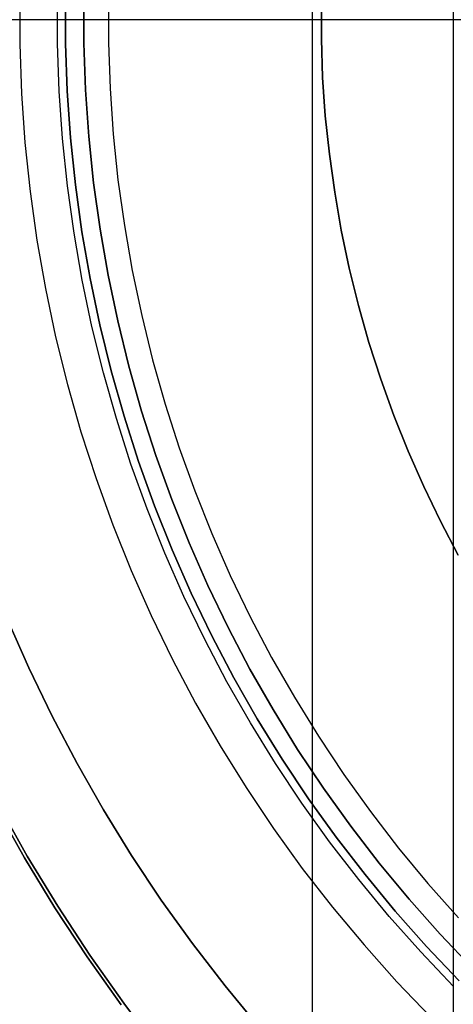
# Model space of a CAD drawing. Header units: millimetres. Extents: x -267 to 897, y -4167 to -3150.
# Tile 69 of 177: x 299.27 to 303.66, y -3526.91 to -3516.9. Entities that reach past the tile are written whole.
import ezdxf

# ---------------------------------------------------------------- set-up
doc = ezdxf.new("R2010")
doc.units = ezdxf.units.MM
doc.layers.add('1', color=7, linetype='Continuous')
doc.layers.add('BLANCO METALICO', color=7, linetype='Continuous', true_color=0xededed)

msp = doc.modelspace()

# ---------------------------------------------------------------- linework, layer by layer
at = {"layer": '1', "color": 7, "true_color": 0xffffff}
for p, q in [((302.232, -3497.491), (302.232, -3536.314)), ((313.664, -3516.903, 31.002), (242.47, -3516.903, 31.002)), ((313.664, -3516.903), (291.166, -3516.903))]:
    msp.add_line(p, q, dxfattribs=at)
at = {"layer": '1', "color": 250, "true_color": 0x111111}
for p, q in [((303.663, -3499.58, 127.478), (303.663, -3534.225, 127.478)), ((299.649, -3517.144, 125.128), (299.649, -3516.661, 125.128)), ((299.649, -3517.144, 125.128), (299.649, -3516.661, 125.128)), ((299.73, -3516.662, 59.307), (299.73, -3517.143, 59.307)), ((299.73, -3517.143, 59.307), (299.73, -3516.662, 59.307)), ((302.326, -3517.098, 271.51), (302.326, -3516.707, 271.51)), ((302.326, -3516.707, 165.478), (302.326, -3517.098, 165.478)), ((302.326, -3517.098, 271.51), (302.326, -3516.707, 271.51)), ((302.326, -3517.098, 218.494), (302.326, -3516.707, 218.494)), ((302.326, -3516.707, 165.478), (302.326, -3517.098, 165.478)), ((313.664, -3516.903, 31.002), (239.664, -3516.903, 31.002)), ((313.664, -3516.903, 48.502), (246.701, -3516.903, 48.502)), ((306.264, -3516.903, 127.478), (293.662, -3516.903, 127.478)), ((302.324, -3516.903, 165.478), (294.737, -3516.903, 165.478)), ((306.264, -3516.903, 125.128), (299.647, -3516.903, 125.128)), ((303.664, -3516.903, 59.307), (299.728, -3516.903, 59.307)), ((304.195, -3516.903, 271.51), (302.324, -3516.903, 271.51)), ((302.324, -3516.903, 271.51), (302.324, -3516.903, 165.478)), ((303.664, -3516.903, 59.307), (303.664, -3516.903, 49.079)), ((302.339, -3517.489, 271.51), (302.326, -3517.098, 271.51)), ((302.326, -3517.098, 165.478), (302.339, -3517.489, 165.478)), ((302.339, -3517.489, 271.51), (302.326, -3517.098, 271.51)), ((302.339, -3517.489, 218.494), (302.326, -3517.098, 218.494)), ((302.326, -3517.098, 165.478), (302.339, -3517.489, 165.478)), ((299.666, -3517.628, 125.128), (299.649, -3517.144, 125.128)), ((299.666, -3517.628, 125.128), (299.649, -3517.144, 125.128)), ((299.73, -3517.143, 59.307), (299.747, -3517.624, 59.307)), ((299.747, -3517.624, 59.307), (299.73, -3517.143, 59.307)), ((302.366, -3517.88, 271.51), (302.339, -3517.489, 271.51)), ((302.339, -3517.489, 165.478), (302.366, -3517.88, 165.478)), ((302.366, -3517.88, 271.51), (302.339, -3517.489, 271.51)), ((302.366, -3517.88, 218.494), (302.339, -3517.489, 218.494)), ((302.339, -3517.489, 165.478), (302.366, -3517.88, 165.478)), ((299.699, -3518.111, 125.128), (299.666, -3517.628, 125.128)), ((299.699, -3518.111, 125.128), (299.666, -3517.628, 125.128)), ((299.747, -3517.624, 59.307), (299.78, -3518.104, 59.307)), ((299.78, -3518.104, 59.307), (299.747, -3517.624, 59.307)), ((302.407, -3518.269, 271.51), (302.366, -3517.88, 271.51)), ((302.366, -3517.88, 165.478), (302.407, -3518.269, 165.478)), ((302.407, -3518.269, 271.51), (302.366, -3517.88, 271.51)), ((302.407, -3518.269, 218.494), (302.366, -3517.88, 218.494)), ((302.366, -3517.88, 165.478), (302.407, -3518.269, 165.478)), ((299.749, -3518.592, 125.128), (299.699, -3518.111, 125.128)), ((299.749, -3518.592, 125.128), (299.699, -3518.111, 125.128)), ((299.78, -3518.104, 59.307), (299.83, -3518.582, 59.307)), ((299.83, -3518.582, 59.307), (299.78, -3518.104, 59.307)), ((302.461, -3518.657, 271.51), (302.407, -3518.269, 271.51)), ((302.407, -3518.269, 165.478), (302.461, -3518.657, 165.478)), ((302.461, -3518.657, 271.51), (302.407, -3518.269, 271.51)), ((302.461, -3518.657, 218.494), (302.407, -3518.269, 218.494)), ((302.407, -3518.269, 165.478), (302.461, -3518.657, 165.478)), ((299.816, -3519.071, 125.128), (299.749, -3518.592, 125.128)), ((299.816, -3519.071, 125.128), (299.749, -3518.592, 125.128)), ((299.83, -3518.582, 59.307), (299.896, -3519.059, 59.307)), ((299.896, -3519.059, 59.307), (299.83, -3518.582, 59.307)), ((302.528, -3519.043, 271.51), (302.461, -3518.657, 271.51)), ((302.461, -3518.657, 165.478), (302.528, -3519.043, 165.478)), ((302.528, -3519.043, 271.51), (302.461, -3518.657, 271.51)), ((302.528, -3519.043, 218.494), (302.461, -3518.657, 218.494)), ((302.461, -3518.657, 165.478), (302.528, -3519.043, 165.478)), ((299.899, -3519.548, 125.128), (299.816, -3519.071, 125.128)), ((299.899, -3519.548, 125.128), (299.816, -3519.071, 125.128)), ((299.896, -3519.059, 59.307), (299.979, -3519.533, 59.307)), ((299.979, -3519.533, 59.307), (299.896, -3519.059, 59.307)), ((302.608, -3519.426, 271.51), (302.528, -3519.043, 271.51)), ((302.528, -3519.043, 165.478), (302.608, -3519.426, 165.478)), ((302.608, -3519.426, 271.51), (302.528, -3519.043, 271.51)), ((302.608, -3519.426, 218.494), (302.528, -3519.043, 218.494)), ((302.528, -3519.043, 165.478), (302.608, -3519.426, 165.478)), ((302.702, -3519.806, 271.51), (302.608, -3519.426, 271.51)), ((302.608, -3519.426, 165.478), (302.702, -3519.806, 165.478)), ((302.702, -3519.806, 271.51), (302.608, -3519.426, 271.51)), ((302.702, -3519.806, 218.494), (302.608, -3519.426, 218.494)), ((302.608, -3519.426, 165.478), (302.702, -3519.806, 165.478)), ((299.998, -3520.022, 125.128), (299.899, -3519.548, 125.128)), ((299.998, -3520.022, 125.128), (299.899, -3519.548, 125.128)), ((299.979, -3519.533, 59.307), (300.078, -3520.004, 59.307)), ((300.078, -3520.004, 59.307), (299.979, -3519.533, 59.307)), ((302.809, -3520.183, 271.51), (302.702, -3519.806, 271.51)), ((302.702, -3519.806, 165.478), (302.809, -3520.183, 165.478)), ((302.809, -3520.183, 271.51), (302.702, -3519.806, 271.51)), ((302.809, -3520.183, 218.494), (302.702, -3519.806, 218.494)), ((302.702, -3519.806, 165.478), (302.809, -3520.183, 165.478)), ((300.114, -3520.492, 125.128), (299.998, -3520.022, 125.128)), ((300.114, -3520.492, 125.128), (299.998, -3520.022, 125.128)), ((300.078, -3520.004, 59.307), (300.193, -3520.471, 59.307)), ((300.193, -3520.471, 59.307), (300.078, -3520.004, 59.307)), ((302.929, -3520.555, 271.51), (302.809, -3520.183, 271.51)), ((302.809, -3520.183, 165.478), (302.929, -3520.555, 165.478)), ((302.929, -3520.555, 271.51), (302.809, -3520.183, 271.51)), ((302.929, -3520.555, 218.494), (302.809, -3520.183, 218.494)), ((302.809, -3520.183, 165.478), (302.929, -3520.555, 165.478)), ((300.246, -3520.957, 125.128), (300.114, -3520.492, 125.128)), ((300.246, -3520.957, 125.128), (300.114, -3520.492, 125.128)), ((300.193, -3520.471, 59.307), (300.324, -3520.933, 59.307)), ((300.324, -3520.933, 59.307), (300.193, -3520.471, 59.307)), ((303.061, -3520.924, 271.51), (302.929, -3520.555, 271.51)), ((302.929, -3520.555, 165.478), (303.061, -3520.924, 165.478)), ((303.061, -3520.924, 271.51), (302.929, -3520.555, 271.51)), ((303.061, -3520.924, 218.494), (302.929, -3520.555, 218.494)), ((302.929, -3520.555, 165.478), (303.061, -3520.924, 165.478)), ((300.394, -3521.418, 125.128), (300.246, -3520.957, 125.128)), ((300.394, -3521.418, 125.128), (300.246, -3520.957, 125.128)), ((300.324, -3520.933, 59.307), (300.471, -3521.392, 59.307)), ((300.471, -3521.392, 59.307), (300.324, -3520.933, 59.307)), ((303.206, -3521.287, 271.51), (303.061, -3520.924, 271.51)), ((303.061, -3520.924, 165.478), (303.206, -3521.287, 165.478)), ((303.206, -3521.287, 271.51), (303.061, -3520.924, 271.51)), ((303.206, -3521.287, 218.494), (303.061, -3520.924, 218.494)), ((303.061, -3520.924, 165.478), (303.206, -3521.287, 165.478)), ((303.364, -3521.646, 271.51), (303.206, -3521.287, 271.51)), ((303.206, -3521.287, 165.478), (303.364, -3521.646, 165.478)), ((303.364, -3521.646, 271.51), (303.206, -3521.287, 271.51)), ((303.364, -3521.646, 218.494), (303.206, -3521.287, 218.494)), ((303.206, -3521.287, 165.478), (303.364, -3521.646, 165.478)), ((300.558, -3521.873, 125.128), (300.394, -3521.418, 125.128)), ((300.558, -3521.873, 125.128), (300.394, -3521.418, 125.128)), ((300.471, -3521.392, 59.307), (300.634, -3521.844, 59.307)), ((300.634, -3521.844, 59.307), (300.471, -3521.392, 59.307)), ((303.534, -3521.998, 271.51), (303.364, -3521.646, 271.51)), ((303.364, -3521.646, 165.478), (303.534, -3521.998, 165.478)), ((303.534, -3521.998, 271.51), (303.364, -3521.646, 271.51)), ((303.534, -3521.998, 218.494), (303.364, -3521.646, 218.494)), ((303.364, -3521.646, 165.478), (303.534, -3521.998, 165.478)), ((300.737, -3522.323, 125.128), (300.558, -3521.873, 125.128)), ((300.737, -3522.323, 125.128), (300.558, -3521.873, 125.128)), ((300.634, -3521.844, 59.307), (300.812, -3522.291, 59.307)), ((300.812, -3522.291, 59.307), (300.634, -3521.844, 59.307)), ((303.715, -3522.345, 271.51), (303.534, -3521.998, 271.51)), ((303.534, -3521.998, 165.478), (303.715, -3522.345, 165.478)), ((303.715, -3522.345, 271.51), (303.534, -3521.998, 271.51)), ((303.715, -3522.345, 218.494), (303.534, -3521.998, 218.494)), ((303.534, -3521.998, 165.478), (303.715, -3522.345, 165.478)), ((300.932, -3522.766, 125.128), (300.737, -3522.323, 125.128)), ((300.932, -3522.766, 125.128), (300.737, -3522.323, 125.128)), ((300.812, -3522.291, 59.307), (301.006, -3522.731, 59.307)), ((301.006, -3522.731, 59.307), (300.812, -3522.291, 59.307)), ((301.142, -3523.201, 125.128), (300.932, -3522.766, 125.128)), ((301.142, -3523.201, 125.128), (300.932, -3522.766, 125.128)), ((301.006, -3522.731, 59.307), (301.215, -3523.165, 59.307)), ((301.215, -3523.165, 59.307), (301.006, -3522.731, 59.307)), ((301.367, -3523.63, 125.128), (301.142, -3523.201, 125.128)), ((301.367, -3523.63, 125.128), (301.142, -3523.201, 125.128)), ((301.215, -3523.165, 59.307), (301.438, -3523.591, 59.307)), ((301.438, -3523.591, 59.307), (301.215, -3523.165, 59.307)), ((301.438, -3523.591, 59.307), (301.676, -3524.009, 59.307)), ((301.676, -3524.009, 59.307), (301.438, -3523.591, 59.307)), ((301.606, -3524.05, 125.128), (301.367, -3523.63, 125.128)), ((301.606, -3524.05, 125.128), (301.367, -3523.63, 125.128)), ((301.676, -3524.009, 59.307), (301.929, -3524.418, 59.307)), ((301.929, -3524.418, 59.307), (301.676, -3524.009, 59.307)), ((301.86, -3524.462, 125.128), (301.606, -3524.05, 125.128)), ((301.86, -3524.462, 125.128), (301.606, -3524.05, 125.128)), ((301.929, -3524.418, 59.307), (302.195, -3524.819, 59.307)), ((302.195, -3524.819, 59.307), (301.929, -3524.418, 59.307)), ((302.128, -3524.865, 125.128), (301.86, -3524.462, 125.128)), ((302.128, -3524.865, 125.128), (301.86, -3524.462, 125.128)), ((302.195, -3524.819, 59.307), (302.475, -3525.21, 59.307)), ((302.475, -3525.21, 59.307), (302.195, -3524.819, 59.307)), ((299.021, -3524.9, 59.985), (299.313, -3525.42, 59.985)), ((299.313, -3525.42, 59.985), (299.021, -3524.9, 59.985)), ((299.05, -3524.885, 124.495), (299.342, -3525.403, 124.495)), ((299.342, -3525.403, 124.495), (299.05, -3524.885, 124.495)), ((302.41, -3525.259, 125.128), (302.128, -3524.865, 125.128)), ((302.41, -3525.259, 125.128), (302.128, -3524.865, 125.128)), ((302.475, -3525.21, 59.307), (302.769, -3525.591, 59.307)), ((302.769, -3525.591, 59.307), (302.475, -3525.21, 59.307)), ((302.705, -3525.642, 125.128), (302.41, -3525.259, 125.128)), ((302.705, -3525.642, 125.128), (302.41, -3525.259, 125.128)), ((299.313, -3525.42, 59.985), (299.623, -3525.93, 59.985)), ((299.623, -3525.93, 59.985), (299.313, -3525.42, 59.985)), ((299.342, -3525.403, 124.495), (299.651, -3525.912, 124.495)), ((299.651, -3525.912, 124.495), (299.342, -3525.403, 124.495)), ((302.769, -3525.591, 59.307), (303.075, -3525.962, 59.307)), ((303.075, -3525.962, 59.307), (302.769, -3525.591, 59.307)), ((303.013, -3526.015, 125.128), (302.705, -3525.642, 125.128)), ((303.013, -3526.015, 125.128), (302.705, -3525.642, 125.128)), ((299.651, -3525.912, 124.495), (299.977, -3526.409, 124.495)), ((299.977, -3526.409, 124.495), (299.651, -3525.912, 124.495)), ((299.623, -3525.93, 59.985), (299.95, -3526.428, 59.985)), ((299.95, -3526.428, 59.985), (299.623, -3525.93, 59.985)), ((303.334, -3526.377, 125.128), (303.013, -3526.015, 125.128)), ((303.334, -3526.377, 125.128), (303.013, -3526.015, 125.128)), ((303.075, -3525.962, 59.307), (303.394, -3526.322, 59.307)), ((303.394, -3526.322, 59.307), (303.075, -3525.962, 59.307)), ((303.394, -3526.322, 59.307), (303.725, -3526.671, 59.307)), ((303.725, -3526.671, 59.307), (303.394, -3526.322, 59.307)), ((299.977, -3526.409, 124.495), (300.32, -3526.896, 124.495)), ((300.32, -3526.896, 124.495), (299.977, -3526.409, 124.495)), ((303.667, -3526.728, 125.128), (303.334, -3526.377, 125.128)), ((303.667, -3526.728, 125.128), (303.334, -3526.377, 125.128)), ((299.95, -3526.428, 59.985), (300.293, -3526.915, 59.985)), ((300.293, -3526.915, 59.985), (299.95, -3526.428, 59.985)), ((300.32, -3526.896, 124.495), (300.679, -3527.37, 124.495)), ((300.679, -3527.37, 124.495), (300.32, -3526.896, 124.495))]:
    msp.add_line(p, q, dxfattribs=at)
at = {"layer": 'BLANCO METALICO'}
for p, q in [((299.266, -3516.653, 246.51), (299.266, -3517.152, 246.51)), ((299.916, -3516.665, 246.51), (299.916, -3517.14, 246.51)), ((299.916, -3517.14, 271.51), (299.916, -3516.665, 271.51)), ((299.916, -3516.665, 259.01), (299.916, -3517.14, 259.01)), ((299.914, -3516.903, 246.51), (299.264, -3516.903, 246.51)), ((299.266, -3517.152, 246.51), (299.284, -3517.652, 246.51)), ((299.916, -3517.14, 246.51), (299.933, -3517.614, 246.51)), ((299.933, -3517.614, 271.51), (299.916, -3517.14, 271.51)), ((299.916, -3517.14, 259.01), (299.933, -3517.614, 259.01)), ((299.933, -3517.614, 246.51), (299.965, -3518.088, 246.51)), ((299.965, -3518.088, 271.51), (299.933, -3517.614, 271.51)), ((299.933, -3517.614, 259.01), (299.965, -3518.088, 259.01)), ((299.284, -3517.652, 246.51), (299.318, -3518.151, 246.51)), ((299.965, -3518.088, 246.51), (300.014, -3518.56, 246.51)), ((300.014, -3518.56, 271.51), (299.965, -3518.088, 271.51)), ((299.965, -3518.088, 259.01), (300.014, -3518.56, 259.01)), ((299.318, -3518.151, 246.51), (299.37, -3518.648, 246.51)), ((300.014, -3518.56, 246.51), (300.08, -3519.03, 246.51)), ((300.08, -3519.03, 271.51), (300.014, -3518.56, 271.51)), ((300.014, -3518.56, 259.01), (300.08, -3519.03, 259.01)), ((299.37, -3518.648, 246.51), (299.439, -3519.143, 246.51)), ((300.08, -3519.03, 246.51), (300.161, -3519.498, 246.51)), ((300.161, -3519.498, 271.51), (300.08, -3519.03, 271.51)), ((300.08, -3519.03, 259.01), (300.161, -3519.498, 259.01)), ((299.439, -3519.143, 246.51), (299.526, -3519.635, 246.51)), ((300.161, -3519.498, 246.51), (300.259, -3519.962, 246.51)), ((300.259, -3519.962, 271.51), (300.161, -3519.498, 271.51)), ((300.161, -3519.498, 259.01), (300.259, -3519.962, 259.01)), ((299.526, -3519.635, 246.51), (299.629, -3520.124, 246.51)), ((300.259, -3519.962, 246.51), (300.372, -3520.423, 246.51)), ((300.372, -3520.423, 271.51), (300.259, -3519.962, 271.51)), ((300.259, -3519.962, 259.01), (300.372, -3520.423, 259.01)), ((299.629, -3520.124, 246.51), (299.749, -3520.609, 246.51)), ((300.372, -3520.423, 246.51), (300.502, -3520.88, 246.51)), ((300.502, -3520.88, 271.51), (300.372, -3520.423, 271.51)), ((300.372, -3520.423, 259.01), (300.502, -3520.88, 259.01)), ((299.749, -3520.609, 246.51), (299.886, -3521.09, 246.51)), ((300.502, -3520.88, 246.51), (300.647, -3521.332, 246.51)), ((300.647, -3521.332, 271.51), (300.502, -3520.88, 271.51)), ((300.502, -3520.88, 259.01), (300.647, -3521.332, 259.01)), ((299.886, -3521.09, 246.51), (300.04, -3521.565, 246.51)), ((300.647, -3521.332, 246.51), (300.808, -3521.778, 246.51)), ((300.808, -3521.778, 271.51), (300.647, -3521.332, 271.51)), ((300.647, -3521.332, 259.01), (300.808, -3521.778, 259.01)), ((300.04, -3521.565, 246.51), (300.21, -3522.035, 246.51)), ((300.808, -3521.778, 246.51), (300.984, -3522.219, 246.51)), ((300.984, -3522.219, 271.51), (300.808, -3521.778, 271.51)), ((300.808, -3521.778, 259.01), (300.984, -3522.219, 259.01)), ((300.21, -3522.035, 246.51), (300.396, -3522.499, 246.51)), ((300.984, -3522.219, 246.51), (301.175, -3522.654, 246.51)), ((301.175, -3522.654, 271.51), (300.984, -3522.219, 271.51)), ((300.984, -3522.219, 259.01), (301.175, -3522.654, 259.01)), ((300.396, -3522.499, 246.51), (300.598, -3522.956, 246.51)), ((301.175, -3522.654, 246.51), (301.381, -3523.081, 246.51)), ((301.381, -3523.081, 271.51), (301.175, -3522.654, 271.51)), ((301.175, -3522.654, 259.01), (301.381, -3523.081, 259.01)), ((299.358, -3523.49, 250.136), (299.139, -3522.993, 250.136)), ((299.139, -3522.993, 271.51), (299.358, -3523.49, 271.51)), ((299.139, -3522.993, 260.823), (299.358, -3523.49, 260.823)), ((300.598, -3522.956, 246.51), (300.816, -3523.406, 246.51)), ((301.381, -3523.081, 246.51), (301.601, -3523.502, 246.51)), ((301.601, -3523.502, 271.51), (301.381, -3523.081, 271.51)), ((301.381, -3523.081, 259.01), (301.601, -3523.502, 259.01)), ((300.816, -3523.406, 246.51), (301.05, -3523.848, 246.51)), ((299.594, -3523.98, 250.136), (299.358, -3523.49, 250.136)), ((299.358, -3523.49, 271.51), (299.594, -3523.98, 271.51)), ((299.358, -3523.49, 260.823), (299.594, -3523.98, 260.823)), ((301.601, -3523.502, 246.51), (301.836, -3523.914, 246.51)), ((301.836, -3523.914, 271.51), (301.601, -3523.502, 271.51)), ((301.601, -3523.502, 259.01), (301.836, -3523.914, 259.01)), ((301.05, -3523.848, 246.51), (301.298, -3524.282, 246.51)), ((301.836, -3523.914, 246.51), (302.085, -3524.318, 246.51)), ((302.085, -3524.318, 271.51), (301.836, -3523.914, 271.51)), ((301.836, -3523.914, 259.01), (302.085, -3524.318, 259.01)), ((299.847, -3524.462, 250.136), (299.594, -3523.98, 250.136)), ((299.594, -3523.98, 271.51), (299.847, -3524.462, 271.51)), ((299.594, -3523.98, 260.823), (299.847, -3524.462, 260.823)), ((301.298, -3524.282, 246.51), (301.562, -3524.706, 246.51)), ((302.085, -3524.318, 246.51), (302.348, -3524.713, 246.51)), ((302.348, -3524.713, 271.51), (302.085, -3524.318, 271.51)), ((302.085, -3524.318, 259.01), (302.348, -3524.713, 259.01)), ((300.116, -3524.934, 250.136), (299.847, -3524.462, 250.136)), ((299.847, -3524.462, 271.51), (300.116, -3524.934, 271.51)), ((299.847, -3524.462, 260.823), (300.116, -3524.934, 260.823)), ((301.562, -3524.706, 246.51), (301.84, -3525.122, 246.51)), ((302.348, -3524.713, 246.51), (302.624, -3525.099, 246.51)), ((302.624, -3525.099, 271.51), (302.348, -3524.713, 271.51)), ((302.348, -3524.713, 259.01), (302.624, -3525.099, 259.01)), ((300.401, -3525.397, 250.136), (300.116, -3524.934, 250.136)), ((300.116, -3524.934, 271.51), (300.401, -3525.397, 271.51)), ((300.116, -3524.934, 260.823), (300.401, -3525.397, 260.823)), ((301.84, -3525.122, 246.51), (302.132, -3525.527, 246.51)), ((302.624, -3525.099, 246.51), (302.914, -3525.476, 246.51)), ((302.914, -3525.476, 271.51), (302.624, -3525.099, 271.51)), ((302.624, -3525.099, 259.01), (302.914, -3525.476, 259.01)), ((300.702, -3525.85, 250.136), (300.401, -3525.397, 250.136)), ((300.401, -3525.397, 271.51), (300.702, -3525.85, 271.51)), ((300.401, -3525.397, 260.823), (300.702, -3525.85, 260.823)), ((302.914, -3525.476, 246.51), (303.216, -3525.841, 246.51)), ((303.216, -3525.841, 271.51), (302.914, -3525.476, 271.51)), ((302.914, -3525.476, 259.01), (303.216, -3525.841, 259.01)), ((302.132, -3525.527, 246.51), (302.439, -3525.922, 246.51)), ((301.019, -3526.292, 250.136), (300.702, -3525.85, 250.136)), ((300.702, -3525.85, 271.51), (301.019, -3526.292, 271.51)), ((300.702, -3525.85, 260.823), (301.019, -3526.292, 260.823)), ((302.439, -3525.922, 246.51), (302.759, -3526.306, 246.51)), ((303.216, -3525.841, 246.51), (303.531, -3526.197, 246.51)), ((303.531, -3526.197, 271.51), (303.216, -3525.841, 271.51)), ((303.216, -3525.841, 259.01), (303.531, -3526.197, 259.01)), ((303.531, -3526.197, 246.51), (303.858, -3526.541, 246.51)), ((303.858, -3526.541, 271.51), (303.531, -3526.197, 271.51)), ((303.531, -3526.197, 259.01), (303.858, -3526.541, 259.01)), ((301.35, -3526.722, 250.136), (301.019, -3526.292, 250.136)), ((301.019, -3526.292, 271.51), (301.35, -3526.722, 271.51)), ((301.019, -3526.292, 260.823), (301.35, -3526.722, 260.823)), ((302.759, -3526.306, 246.51), (303.091, -3526.679, 246.51)), ((301.697, -3527.142, 250.136), (301.35, -3526.722, 250.136)), ((301.35, -3526.722, 271.51), (301.697, -3527.142, 271.51)), ((301.35, -3526.722, 260.823), (301.697, -3527.142, 260.823)), ((303.091, -3526.679, 246.51), (303.437, -3527.04, 246.51))]:
    msp.add_line(p, q, dxfattribs=at)
at = {"layer": 'BLANCO METALICO', "color": 3, "true_color": 0x00ff00}
for p, q in [((300.166, -3516.671, 238.114), (300.166, -3517.137, 238.114)), ((300.166, -3517.137, 238.114), (300.182, -3517.603, 238.114)), ((300.182, -3517.603, 238.114), (300.214, -3518.067, 238.114)), ((300.214, -3518.067, 238.114), (300.262, -3518.531, 238.114)), ((300.262, -3518.531, 238.114), (300.327, -3518.993, 238.114)), ((300.327, -3518.993, 238.114), (300.407, -3519.452, 238.114)), ((300.407, -3519.452, 238.114), (300.503, -3519.908, 238.114)), ((300.503, -3519.908, 238.114), (300.614, -3520.36, 238.114)), ((300.614, -3520.36, 238.114), (300.741, -3520.809, 238.114)), ((300.741, -3520.809, 238.114), (300.884, -3521.252, 238.114)), ((300.884, -3521.252, 238.114), (301.042, -3521.691, 238.114)), ((301.042, -3521.691, 238.114), (301.214, -3522.124, 238.114)), ((301.214, -3522.124, 238.114), (301.402, -3522.55, 238.114)), ((301.402, -3522.55, 238.114), (301.604, -3522.97, 238.114)), ((301.604, -3522.97, 238.114), (301.821, -3523.383, 238.114)), ((301.821, -3523.383, 238.114), (302.052, -3523.788, 238.114)), ((302.052, -3523.788, 238.114), (302.296, -3524.184, 238.114)), ((302.296, -3524.184, 238.114), (302.554, -3524.572, 238.114)), ((302.554, -3524.572, 238.114), (302.826, -3524.951, 238.114)), ((302.826, -3524.951, 238.114), (303.11, -3525.321, 238.114)), ((303.11, -3525.321, 238.114), (303.407, -3525.68, 238.114)), ((303.407, -3525.68, 238.114), (303.716, -3526.029, 238.114))]:
    msp.add_line(p, q, dxfattribs=at)

doc.saveas('drawing.dxf')
